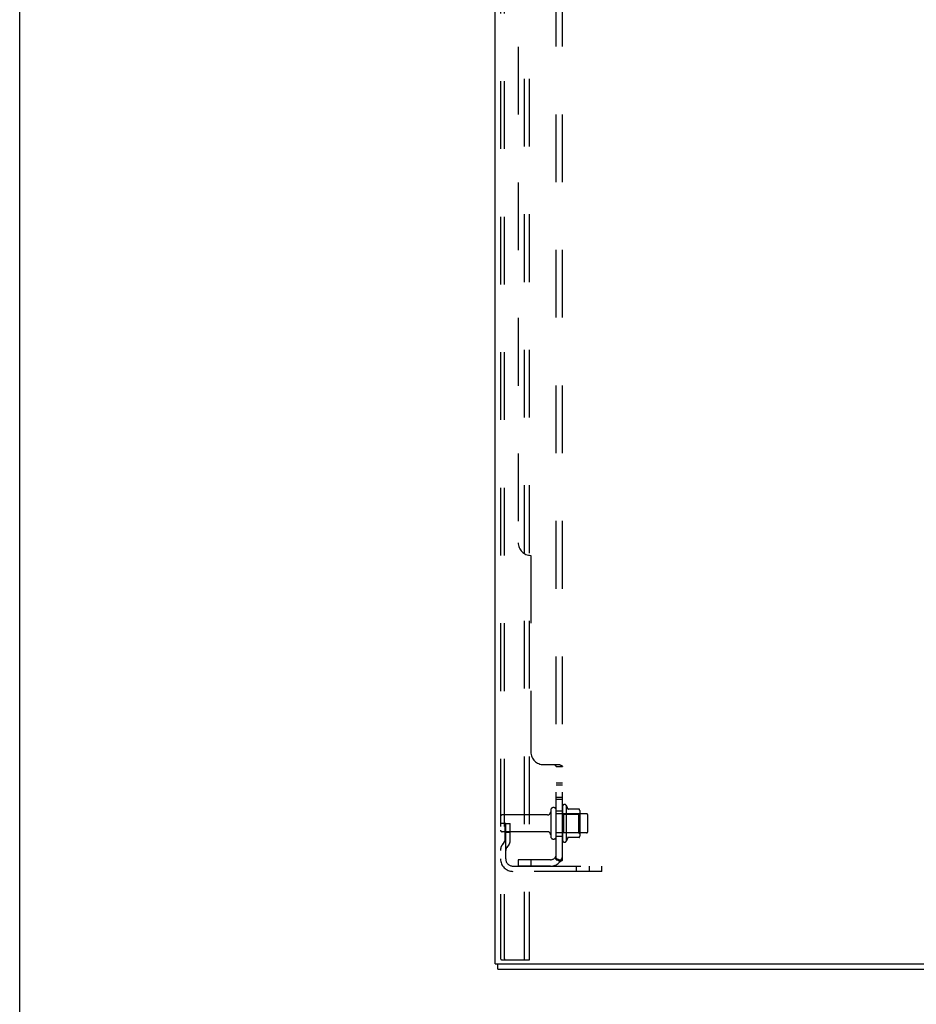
# Model space of a CAD drawing. Header units: inches. Extents: x 0 to 243, y 0 to 157.
# Tile 1 of 256: x 0 to 18, y 40 to 60. Entities that reach past the tile are written whole.
import ezdxf

# ---------------------------------------------------------------- set-up
doc = ezdxf.new("R2010")
doc.units = ezdxf.units.IN
doc.header["$LTSCALE"] = 13.357143
doc.header["$MEASUREMENT"] = 0
doc.linetypes.add('HIDDEN', pattern=[0.2, 0.1, -0.1])
doc.layers.get('0').update_dxf_attribs({"linetype": 'CONTINUOUS'})
doc.layers.add('DEFAULT_2', color=8, linetype='HIDDEN')
doc.layers.add('SUBPANEL', color=7, linetype='CONTINUOUS')

msp = doc.modelspace()

# ---------------------------------------------------------------- linework, layer by layer
at = {"color": 7, "linetype": 'Continuous'}
for p, q in [((0, 0), (0, 157.143)), ((9.426, 41.071), (9.426, 41.175)), ((9.426, 41.071), (27.322, 41.071))]:
    msp.add_line(p, q, dxfattribs=at)
at = {"color": 3, "linetype": 'Continuous'}
for q in [(9.374, 117.752), (27.374, 41.175)]:
    msp.add_line((9.374, 41.175), q, dxfattribs=at)
at = {"layer": 'DEFAULT_2', "color": 8, "linetype": 'HIDDEN'}
for p, q in [((9.478, 117.347), (9.478, 41.289)), ((9.551, 117.347), (9.551, 41.289)), ((9.949, 41.259), (9.949, 117.377)), ((10.053, 41.259), (10.053, 117.377)), ((10.703, 44.281), (10.703, 43.612)), ((10.773, 44.302), (10.773, 43.591)), ((10.405, 44.111), (9.508, 44.111)), ((10.468, 44.204), (10.468, 43.689)), ((10.578, 43.689), (10.578, 44.204)), ((11.173, 44.134), (10.578, 44.134)), ((10.723, 44.13), (10.703, 44.15)), ((10.723, 44.13), (11.019, 44.13)), ((10.723, 44.13), (10.723, 43.763)), ((11.028, 44.224), (10.801, 44.224)), ((11.019, 44.13), (11.039, 44.15)), ((11.019, 44.13), (11.019, 43.763)), ((11.039, 44.202), (11.039, 43.691)), ((11.203, 43.789), (11.203, 44.104)), ((9.582, 43.946), (9.478, 43.946)), ((9.568, 43.606), (9.568, 43.946)), ((9.582, 43.946), (9.672, 43.946)), ((9.582, 43.245), (9.582, 43.946)), ((9.672, 43.606), (9.672, 43.946)), ((10.405, 43.781), (9.508, 43.781)), ((9.568, 43.771), (9.672, 43.771)), ((11.173, 43.759), (10.578, 43.759)), ((10.723, 43.763), (10.703, 43.743)), ((10.723, 43.763), (11.019, 43.763)), ((11.028, 43.669), (10.801, 43.669)), ((11.019, 43.763), (11.039, 43.743)), ((9.566, 43.6), (9.517, 43.532)), ((9.65, 43.539), (9.601, 43.471)), ((9.724, 43.103), (11.478, 43.103)), ((10.975, 42.999), (10.975, 43.103)), ((11.231, 42.999), (11.231, 43.103)), ((11.478, 42.999), (11.478, 43.103)), ((11.478, 42.999), (9.724, 42.999)), ((9.499, 41.259), (9.572, 41.259)), ((9.572, 41.259), (10.053, 41.259))]:
    msp.add_line(p, q, dxfattribs=at)
for points in [[(9.478, 41.289), (9.479, 41.281), (9.481, 41.274), (9.484, 41.268), (9.488, 41.263), (9.493, 41.26), (9.499, 41.259)], [(9.551, 41.289), (9.552, 41.281), (9.554, 41.274), (9.557, 41.268), (9.562, 41.263), (9.567, 41.26), (9.572, 41.259)]]:
    msp.add_lwpolyline(points, dxfattribs=at)
for centre, radius, start, end in [((10.523, 44.204), 0.055, 0, 180), ((10.741, 44.281), 0.0384, 34.4497, 180), ((10.173, 43.946), 0.698, 23.9679, 30.6631), ((9.508, 44.081), 0.03, 90, 180), ((10.405, 44.174), 0.0625, 270, 360), ((10.819, 44.234), 0.01, 203.9679, 270), ((11.028, 44.214), 0.01, 5.1938, 90), ((10.898, 44.202), 0.141, 0, 5.2081), ((11.173, 44.104), 0.03, 0, 90), ((9.508, 43.811), 0.03, 180, 270), ((10.405, 43.719), 0.0625, 0, 90), ((10.523, 43.689), 0.055, 180, 360), ((10.819, 43.659), 0.01, 90, 156.0321), ((11.028, 43.679), 0.01, 270, 354.8062), ((10.898, 43.691), 0.141, 354.7919, 360), ((11.173, 43.789), 0.03, 270, 360), ((9.686, 43.411), 0.208, 144.2461, 180), ((9.558, 43.606), 0.01, 324.2461, 360), ((9.558, 43.606), 0.114, 324.2461, 360), ((10.741, 43.612), 0.0384, 180, 325.5503), ((10.173, 43.946), 0.698, 329.3369, 336.0321), ((9.686, 43.411), 0.104, 144.2461, 180), ((9.724, 43.245), 0.246, 180, 270), ((9.724, 43.245), 0.142, 180, 270)]:
    msp.add_arc(centre, radius, start, end, dxfattribs=at)
at = {"layer": 'SUBPANEL', "color": 8, "linetype": 'HIDDEN'}
for p, q in [((10.578, 43.228), (10.578, 110.915)), ((10.703, 43.228), (10.703, 110.915)), ((9.828, 104.665), (9.828, 49.478)), ((10.078, 49.228), (10.078, 45.353)), ((10.328, 45.103), (10.649, 45.103)), ((10.56, 45.086), (10.561, 45.084)), ((10.578, 45.067), (10.703, 45.067)), ((10.578, 44.742), (10.703, 44.742)), ((10.578, 44.706), (10.703, 44.706)), ((10.578, 44.461), (10.703, 44.461)), ((10.578, 44.425), (10.703, 44.425)), ((10.578, 44.196), (10.703, 44.196)), ((10.578, 43.696), (10.703, 43.696)), ((10.466, 43.228), (9.828, 43.228)), ((9.828, 43.228), (9.828, 43.103)), ((10.466, 43.103), (9.828, 43.103)), ((10.078, 43.228), (10.078, 43.103)), ((10.649, 43.189), (10.552, 43.269)), ((10.578, 43.228), (10.703, 43.228))]:
    msp.add_line(p, q, dxfattribs=at)
for points in [[(10.552, 45.103), (10.552, 45.101), (10.552, 45.099), (10.552, 45.098), (10.552, 45.096), (10.552, 45.094), (10.553, 45.093), (10.554, 45.091), (10.555, 45.09), (10.557, 45.088), (10.558, 45.087), (10.56, 45.086), (10.561, 45.084), (10.563, 45.083), (10.567, 45.08)], [(10.552, 45.103), (10.552, 45.101), (10.552, 45.099), (10.552, 45.098), (10.552, 45.096)], [(10.553, 45.093), (10.554, 45.091), (10.555, 45.09), (10.557, 45.088), (10.558, 45.087)], [(10.567, 45.08), (10.569, 45.079), (10.571, 45.078), (10.573, 45.076), (10.574, 45.075), (10.576, 45.073), (10.577, 45.072), (10.577, 45.07), (10.578, 45.069), (10.578, 45.067)], [(10.571, 45.078), (10.573, 45.076), (10.574, 45.075), (10.576, 45.073), (10.577, 45.072), (10.577, 45.07), (10.578, 45.069), (10.578, 45.067)], [(10.649, 45.103), (10.651, 45.101), (10.653, 45.1), (10.656, 45.098), (10.659, 45.096), (10.662, 45.095), (10.666, 45.093), (10.669, 45.092)], [(10.649, 45.103), (10.651, 45.101), (10.653, 45.1), (10.656, 45.098), (10.659, 45.096)], [(10.669, 45.092), (10.677, 45.089), (10.68, 45.087), (10.684, 45.086)], [(10.684, 45.086), (10.687, 45.084), (10.69, 45.083), (10.692, 45.081), (10.695, 45.079), (10.697, 45.077), (10.699, 45.075), (10.701, 45.074), (10.702, 45.072), (10.702, 45.07), (10.703, 45.069), (10.703, 45.067)], [(10.69, 45.083), (10.692, 45.081), (10.695, 45.079), (10.697, 45.077), (10.699, 45.075)], [(10.702, 45.07), (10.703, 45.069), (10.703, 45.067)], [(10.552, 43.269), (10.552, 43.268), (10.552, 43.267), (10.552, 43.266), (10.552, 43.265), (10.552, 43.264), (10.553, 43.263), (10.554, 43.262), (10.555, 43.26), (10.557, 43.259), (10.558, 43.257), (10.56, 43.255), (10.563, 43.251)], [(10.563, 43.251), (10.565, 43.249), (10.567, 43.247), (10.569, 43.245), (10.571, 43.242), (10.573, 43.24), (10.574, 43.238), (10.576, 43.235), (10.577, 43.233), (10.577, 43.231), (10.578, 43.229), (10.578, 43.228)], [(10.637, 43.228), (10.637, 43.228), (10.637, 43.228), (10.637, 43.228), (10.637, 43.228), (10.637, 43.228), (10.636, 43.228), (10.636, 43.228), (10.635, 43.228), (10.635, 43.228), (10.634, 43.228), (10.633, 43.228), (10.633, 43.228), (10.632, 43.228), (10.631, 43.229), (10.631, 43.229), (10.63, 43.229), (10.629, 43.229), (10.628, 43.229), (10.628, 43.229), (10.627, 43.229), (10.626, 43.23), (10.625, 43.23), (10.625, 43.23), (10.624, 43.23), (10.623, 43.23), (10.622, 43.231), (10.621, 43.231), (10.62, 43.231), (10.62, 43.231), (10.619, 43.232), (10.618, 43.232), (10.617, 43.232), (10.616, 43.232), (10.615, 43.233), (10.614, 43.233), (10.614, 43.233), (10.613, 43.233), (10.612, 43.234), (10.611, 43.234), (10.61, 43.234), (10.609, 43.235), (10.608, 43.235), (10.607, 43.235), (10.606, 43.236), (10.605, 43.236), (10.604, 43.236), (10.603, 43.237), (10.602, 43.237), (10.601, 43.238), (10.6, 43.238), (10.599, 43.238), (10.598, 43.239), (10.597, 43.239), (10.596, 43.24), (10.595, 43.24), (10.594, 43.24), (10.593, 43.241), (10.592, 43.241), (10.591, 43.242), (10.59, 43.242), (10.589, 43.243), (10.588, 43.243), (10.587, 43.243), (10.586, 43.244), (10.586, 43.244), (10.585, 43.245), (10.584, 43.245), (10.583, 43.245), (10.582, 43.246), (10.582, 43.246), (10.581, 43.246), (10.58, 43.247), (10.58, 43.247), (10.579, 43.248), (10.578, 43.248), (10.578, 43.248), (10.577, 43.249), (10.576, 43.249), (10.576, 43.249), (10.575, 43.25), (10.575, 43.25), (10.574, 43.25), (10.574, 43.251), (10.574, 43.251)], [(10.574, 43.251), (10.574, 43.251), (10.574, 43.251), (10.574, 43.251), (10.574, 43.251), (10.574, 43.25), (10.574, 43.25), (10.575, 43.25), (10.575, 43.25), (10.576, 43.249), (10.576, 43.249), (10.576, 43.249), (10.577, 43.248), (10.577, 43.248)], [(10.634, 43.228), (10.635, 43.228), (10.635, 43.228), (10.636, 43.228), (10.636, 43.228), (10.637, 43.228), (10.637, 43.228), (10.637, 43.228), (10.637, 43.228)], [(10.649, 43.189), (10.651, 43.191), (10.653, 43.193), (10.656, 43.196), (10.659, 43.197), (10.662, 43.199), (10.666, 43.201), (10.669, 43.203), (10.673, 43.204), (10.68, 43.207)], [(10.68, 43.207), (10.684, 43.209), (10.687, 43.211), (10.69, 43.212), (10.692, 43.214), (10.695, 43.215), (10.697, 43.217), (10.699, 43.219), (10.701, 43.221), (10.702, 43.223), (10.702, 43.225), (10.703, 43.226), (10.703, 43.228)]]:
    msp.add_lwpolyline(points, dxfattribs=at)
for centre, radius, start, end in [((10.078, 49.478), 0.25, 180, 270), ((10.328, 45.353), 0.25, 180, 270), ((10.466, 43.34), 0.237, 270, 360), ((10.466, 43.34), 0.112, 270, 360)]:
    msp.add_arc(centre, radius, start, end, dxfattribs=at)

doc.saveas('drawing.dxf')
